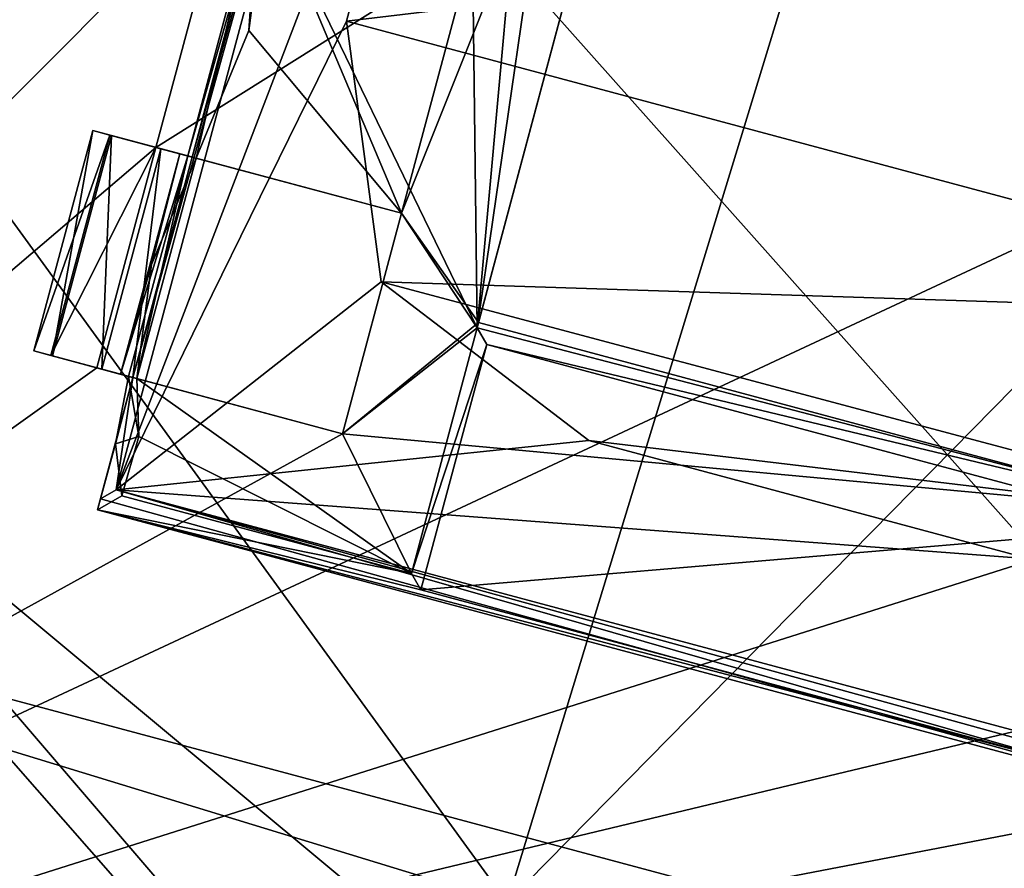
# Model space of a CAD drawing. Header units: millimetres. Extents: x -78 to 78, y -78 to 78.
# Tile 131 of 256: x -19.13 to -16.97, y -65.74 to -63.88. Entities that reach past the tile are written whole.
import ezdxf

# ---------------------------------------------------------------- set-up
doc = ezdxf.new("R2010")
doc.units = ezdxf.units.MM
doc.header["$LTSCALE"] = 41.718519
for name, color, linetype in [('1504', 7, 'CONTINUOUS'), ('1594', 7, 'CONTINUOUS'), ('1647', 7, 'CONTINUOUS'), ('165', 7, 'CONTINUOUS'), ('1665', 7, 'CONTINUOUS'), ('1745', 7, 'CONTINUOUS'), ('1751', 7, 'CONTINUOUS'), ('1759', 7, 'CONTINUOUS'), ('1769', 7, 'CONTINUOUS'), ('208', 7, 'CONTINUOUS'), ('222', 7, 'CONTINUOUS'), ('234', 7, 'CONTINUOUS'), ('240', 7, 'CONTINUOUS'), ('253', 7, 'CONTINUOUS'), ('2704', 7, 'CONTINUOUS'), ('2720', 7, 'CONTINUOUS'), ('4130', 7, 'CONTINUOUS'), ('4156', 7, 'CONTINUOUS'), ('4174', 7, 'CONTINUOUS'), ('4186', 7, 'CONTINUOUS'), ('4192', 7, 'CONTINUOUS'), ('4194', 7, 'CONTINUOUS'), ('4200', 7, 'CONTINUOUS'), ('4201', 7, 'CONTINUOUS'), ('4206', 7, 'CONTINUOUS'), ('4211', 7, 'CONTINUOUS'), ('4214', 7, 'CONTINUOUS'), ('4225', 7, 'CONTINUOUS'), ('4226', 7, 'CONTINUOUS'), ('4241', 7, 'CONTINUOUS'), ('4253', 7, 'CONTINUOUS'), ('4254', 7, 'CONTINUOUS'), ('4257', 7, 'CONTINUOUS'), ('4270', 7, 'CONTINUOUS'), ('4271', 7, 'CONTINUOUS'), ('4273', 7, 'CONTINUOUS'), ('4284', 7, 'CONTINUOUS'), ('4286', 7, 'CONTINUOUS'), ('4308', 7, 'CONTINUOUS')]:
    doc.layers.add(name, color=color, linetype=linetype)

msp = doc.modelspace()

# ---------------------------------------------------------------- linework, layer by layer
at = {"layer": '1504', "color": 7, "linetype": 'CONTINUOUS'}
for points in [[(-19.4126, -61.5557, 22.2), (-18.6964, -61.6621, 22.2), (-19.5246, -64.7531, 22.2), (-19.4126, -61.5557, 22.2)], [(-14.7446, -70.5276, 22.2), (-22.4946, -68.451, 22.2), (-19.4747, -65.1325, 22.2), (-14.7446, -70.5276, 22.2)], [(-19.1711, -65.3654, 22.2), (-14.7446, -70.5276, 22.2), (-19.4747, -65.1325, 22.2), (-19.1711, -65.3654, 22.2)], [(-16.0801, -66.1937, 22.2), (-14.7446, -70.5276, 22.2), (-19.1711, -65.3654, 22.2), (-16.0801, -66.1937, 22.2)]]:
    msp.add_3dface(points, dxfattribs=at)
at = {"layer": '1594', "color": 7, "linetype": 'CONTINUOUS'}
for points in [[(-19.5246, -64.7531, 22.2), (-18.6964, -61.6621, 22.2), (-19.5246, -64.7531, 23.2), (-19.5246, -64.7531, 22.2)], [(-18.6964, -61.6621, 22.2), (-18.6964, -61.6621, 23.2), (-19.5246, -64.7531, 23.2), (-18.6964, -61.6621, 22.2)]]:
    msp.add_3dface(points, dxfattribs=at)
at = {"layer": '1647', "color": 7, "linetype": 'CONTINUOUS'}
for points in [[(-16.0801, -66.1937, 22.2), (-19.1711, -65.3654, 22.2), (-16.0801, -66.1937, 23.2), (-16.0801, -66.1937, 22.2)], [(-16.0801, -66.1937, 23.2), (-19.1711, -65.3654, 22.2), (-19.1711, -65.3654, 23.2), (-16.0801, -66.1937, 23.2)]]:
    msp.add_3dface(points, dxfattribs=at)
at = {"layer": '165', "linetype": 'CONTINUOUS'}
for points in [[(-17.1923, -62.9752, 3.2), (-18.061, -65.8164, 3.2), (-14.8367, -66.8021, 1.8922), (-17.1923, -62.9752, 3.2)], [(-14.2327, -63.88, 2.1264), (-17.1923, -62.9752, 3.2), (-14.8367, -66.8021, 1.8922), (-14.2327, -63.88, 2.1264)]]:
    msp.add_3dface(points, dxfattribs=at)
at = {"layer": '1665', "color": 7, "linetype": 'CONTINUOUS'}
for points in [[(-19.5246, -64.7531, 23.2), (-18.6964, -61.6621, 23.2), (-19.7467, -62.6474, 23.2), (-19.5246, -64.7531, 23.2)], [(-22.7271, -69.8428, 23.2), (-16.0801, -66.1937, 23.2), (-19.1711, -65.3654, 23.2), (-22.7271, -69.8428, 23.2)]]:
    msp.add_3dface(points, dxfattribs=at)
at = {"layer": '1745', "linetype": 'CONTINUOUS'}
for points in [[(-38.1672, -66.1075, 28.7), (-15.8595, -74.6681, 28.7), (-28.8862, -50.0323, 28.7), (-38.1672, -66.1075, 28.7)], [(-28.8862, -50.0323, 28.7), (-15.8595, -74.6681, 28.7), (-12.1875, -56.4718, 28.7), (-28.8862, -50.0323, 28.7)]]:
    msp.add_3dface(points, dxfattribs=at)
at = {"layer": '1751', "linetype": 'CONTINUOUS'}
for points in [[(-37.6718, -65.2494, 19.2), (-37.5584, -65.0531, 25.7174), (-15.617, -73.4755, 25.7174), (-37.6718, -65.2494, 19.2)], [(-26.9998, -70.3397, 19.2), (-37.6718, -65.2494, 19.2), (-15.617, -73.4755, 25.7174), (-26.9998, -70.3397, 19.2)]]:
    msp.add_3dface(points, dxfattribs=at)
at = {"layer": '1759', "linetype": 'CONTINUOUS'}
for points in [[(-37.3081, -64.6196, 26.2), (-15.511, -72.9864, 26.2), (-37.5584, -65.0531, 25.7174), (-37.3081, -64.6196, 26.2)], [(-37.5584, -65.0531, 25.7174), (-15.511, -72.9864, 26.2), (-15.617, -73.4755, 25.7174), (-37.5584, -65.0531, 25.7174)]]:
    msp.add_3dface(points, dxfattribs=at)
at = {"layer": '1769', "linetype": 'CONTINUOUS'}
for points in [[(-9.0551, -64.8079, 26.2), (-22.9916, -58.2182, 26.2), (-20.6607, -56.4893, 26.2), (-9.0551, -64.8079, 26.2)], [(-9.0551, -64.8079, 26.2), (-20.6607, -56.4893, 26.2), (-9.1978, -61.9142, 26.2), (-9.0551, -64.8079, 26.2)], [(-10.0938, -72.6977, 26.2), (-24.562, -60.6528, 26.2), (-22.9916, -58.2182, 26.2), (-10.0938, -72.6977, 26.2)], [(-9.0551, -64.8079, 26.2), (-10.0938, -72.6977, 26.2), (-22.9916, -58.2182, 26.2), (-9.0551, -64.8079, 26.2)], [(-27.6073, -68.005, 26.2), (-24.562, -60.6528, 26.2), (-15.511, -72.9864, 26.2), (-27.6073, -68.005, 26.2)], [(-24.562, -60.6528, 26.2), (-10.0938, -72.6977, 26.2), (-15.511, -72.9864, 26.2), (-24.562, -60.6528, 26.2)], [(-37.3081, -64.6196, 26.2), (-27.6073, -68.005, 26.2), (-15.511, -72.9864, 26.2), (-37.3081, -64.6196, 26.2)]]:
    msp.add_3dface(points, dxfattribs=at)
at = {"layer": '208', "linetype": 'CONTINUOUS'}
msp.add_3dface([(-18.061, -65.8164, 3.2), (-21.8308, -64.6638, 3.2), (-22.8166, -67.8881, 1.8922), (-18.061, -65.8164, 3.2)], dxfattribs=at)
at = {"layer": '222', "linetype": 'CONTINUOUS'}
for points in [[(-17.1923, -62.9752, 1.2), (-15.7108, -63.4281, 0.769), (-18.061, -65.8164, 1.2), (-17.1923, -62.9752, 1.2)], [(-18.061, -65.8164, 1.2), (-15.7108, -63.4281, 0.769), (-16.5795, -66.2693, 0.769), (-18.061, -65.8164, 1.2)]]:
    msp.add_3dface(points, dxfattribs=at)
at = {"layer": '234', "linetype": 'CONTINUOUS'}
for points in [[(-20.9622, -61.8226, 3.2), (-21.8308, -64.6638, 3.2), (-18.061, -65.8164, 3.2), (-20.9622, -61.8226, 3.2)], [(-17.1923, -62.9752, 3.2), (-20.9622, -61.8226, 3.2), (-18.061, -65.8164, 3.2), (-17.1923, -62.9752, 3.2)]]:
    msp.add_3dface(points, dxfattribs=at)
at = {"layer": '240', "linetype": 'CONTINUOUS'}
for points in [[(-21.8308, -64.6638, 1.2), (-20.9622, -61.8226, 1.2), (-18.061, -65.8164, 1.2), (-21.8308, -64.6638, 1.2)], [(-20.9622, -61.8226, 1.2), (-17.1923, -62.9752, 1.2), (-18.061, -65.8164, 1.2), (-20.9622, -61.8226, 1.2)]]:
    msp.add_3dface(points, dxfattribs=at)
at = {"layer": '253', "linetype": 'CONTINUOUS'}
for points in [[(-21.8308, -64.6638, 1.2), (-18.5139, -67.2979, 0.769), (-22.2838, -66.1453, 0.769), (-21.8308, -64.6638, 1.2)], [(-21.8308, -64.6638, 1.2), (-18.061, -65.8164, 1.2), (-18.5139, -67.2979, 0.769), (-21.8308, -64.6638, 1.2)]]:
    msp.add_3dface(points, dxfattribs=at)
at = {"layer": '2704', "linetype": 'CONTINUOUS'}
for points in [[(-32.3052, -59.1179, 21.67), (-21.6495, -66.5677, 21.67), (-18.2608, -62.0378, 21.67), (-32.3052, -59.1179, 21.67)], [(-21.6495, -66.5677, 21.67), (-18.3902, -62.5208, 21.67), (-18.2608, -62.0378, 21.67), (-21.6495, -66.5677, 21.67)], [(-18.3902, -62.5208, 21.67), (-21.6495, -66.5677, 21.67), (-18.5455, -63.1003, 21.67), (-18.3902, -62.5208, 21.67)], [(-18.1236, -64.5466, 21.67), (-17.5864, -62.5418, 21.67), (-18.2923, -64.307, 21.67), (-18.1236, -64.5466, 21.67)], [(-17.5864, -62.5418, 21.67), (-18.137, -63.7274, 21.67), (-18.2923, -64.307, 21.67), (-17.5864, -62.5418, 21.67)], [(-18.5455, -63.1003, 21.67), (-21.6495, -66.5677, 21.67), (-18.6749, -63.5833, 21.67), (-18.5455, -63.1003, 21.67)], [(-18.6749, -63.5833, 21.67), (-21.6495, -66.5677, 21.67), (-18.8302, -64.1629, 21.67), (-18.6749, -63.5833, 21.67)], [(-18.137, -63.7274, 21.67), (-18.6749, -63.5833, 21.67), (-18.8302, -64.1629, 21.67), (-18.137, -63.7274, 21.67)], [(-18.2923, -64.307, 21.67), (-18.137, -63.7274, 21.67), (-18.8302, -64.1629, 21.67), (-18.2923, -64.307, 21.67)], [(-21.6495, -66.5677, 21.67), (-18.9596, -64.6458, 21.67), (-18.8302, -64.1629, 21.67), (-21.6495, -66.5677, 21.67)], [(-18.4217, -64.79, 21.67), (-18.1236, -64.5466, 21.67), (-18.2923, -64.307, 21.67), (-18.4217, -64.79, 21.67)], [(-16.5781, -64.9607, 21.67), (-18.1236, -64.5466, 21.67), (-18.4217, -64.79, 21.67), (-16.5781, -64.9607, 21.67)], [(-18.9596, -64.6458, 21.67), (-21.6495, -66.5677, 21.67), (-18.4217, -64.79, 21.67), (-18.9596, -64.6458, 21.67)], [(-21.6495, -66.5677, 21.67), (-16.5781, -64.9607, 21.67), (-18.4217, -64.79, 21.67), (-21.6495, -66.5677, 21.67)], [(-16.5781, -64.9607, 21.67), (-21.6495, -66.5677, 21.67), (-16.4416, -65.3205, 21.67), (-16.5781, -64.9607, 21.67)], [(-16.4416, -65.3205, 21.67), (-21.6495, -66.5677, 21.67), (-15.9036, -65.4647, 21.67), (-16.4416, -65.3205, 21.67)], [(-21.6495, -66.5677, 21.67), (-1.582, -65.7502, 21.67), (-15.9036, -65.4647, 21.67), (-21.6495, -66.5677, 21.67)]]:
    msp.add_3dface(points, dxfattribs=at)
at = {"layer": '2720', "linetype": 'CONTINUOUS'}
for points in [[(-21.6345, -66.5726, 20.074), (-41.1111, -56.6558, 20.074), (-10.8683, -61.5475, 20.074), (-21.6345, -66.5726, 20.074)], [(21.6494, -66.5677, 20.074), (-21.6345, -66.5726, 20.074), (-10.8683, -61.5475, 20.074), (21.6494, -66.5677, 20.074)]]:
    msp.add_3dface(points, dxfattribs=at)
at = {"layer": '4130', "linetype": 'CONTINUOUS'}
for points in [[(-17.5832, -62.53, 21.845), (-18.1236, -64.5466, 21.67), (-18.1267, -64.5584, 21.845), (-17.5832, -62.53, 21.845)], [(-17.5864, -62.5418, 21.67), (-18.1236, -64.5466, 21.67), (-17.5832, -62.53, 21.845), (-17.5864, -62.5418, 21.67)]]:
    msp.add_3dface(points, dxfattribs=at)
at = {"layer": '4156', "linetype": 'CONTINUOUS'}
for points in [[(-18.1236, -64.5466, 21.67), (-16.5781, -64.9607, 21.67), (-18.1267, -64.5584, 21.845), (-18.1236, -64.5466, 21.67)], [(-18.1267, -64.5584, 21.845), (-16.5781, -64.9607, 21.67), (-18.1057, -64.5948, 22.27), (-18.1267, -64.5584, 21.845)], [(-18.1057, -64.5948, 22.27), (-16.5781, -64.9607, 21.67), (-16.6176, -64.9935, 22.27), (-18.1057, -64.5948, 22.27)]]:
    msp.add_3dface(points, dxfattribs=at)
at = {"layer": '4174', "linetype": 'CONTINUOUS'}
for points in [[(-18.1267, -64.5584, 21.845), (-18.1057, -64.5948, 22.27), (-18.2707, -65.0958, 21.845), (-18.1267, -64.5584, 21.845)], [(-18.2707, -65.0958, 21.845), (-18.1057, -64.5948, 22.27), (-18.2497, -65.1321, 22.27), (-18.2707, -65.0958, 21.845)]]:
    msp.add_3dface(points, dxfattribs=at)
at = {"layer": '4186', "linetype": 'CONTINUOUS'}
for points in [[(-18.9684, -64.1258, 21.896), (-18.9309, -64.1359, 21.7623), (-19.0979, -64.6088, 21.896), (-18.9684, -64.1258, 21.896)], [(-19.0979, -64.6088, 21.896), (-18.9309, -64.1359, 21.7623), (-19.0603, -64.6188, 21.7623), (-19.0979, -64.6088, 21.896)], [(-18.9309, -64.1359, 21.7623), (-18.8302, -64.1629, 21.67), (-19.0603, -64.6188, 21.7623), (-18.9309, -64.1359, 21.7623)], [(-18.8302, -64.1629, 21.67), (-18.9596, -64.6458, 21.67), (-19.0603, -64.6188, 21.7623), (-18.8302, -64.1629, 21.67)]]:
    msp.add_3dface(points, dxfattribs=at)
at = {"layer": '4192', "linetype": 'CONTINUOUS'}
for points in [[(-18.1057, -64.5948, 22.27), (-16.6176, -64.9935, 22.27), (-18.2497, -65.1321, 22.27), (-18.1057, -64.5948, 22.27)], [(-18.2497, -65.1321, 22.27), (-16.6176, -64.9935, 22.27), (-16.7616, -65.5309, 22.27), (-18.2497, -65.1321, 22.27)]]:
    msp.add_3dface(points, dxfattribs=at)
at = {"layer": '4194', "linetype": 'CONTINUOUS'}
for points in [[(-17.5832, -62.53, 21.845), (-18.1267, -64.5584, 21.845), (-17.8523, -62.6649, 21.845), (-17.5832, -62.53, 21.845)], [(-17.8523, -62.6649, 21.845), (-18.1267, -64.5584, 21.845), (-18.0076, -63.2445, 21.845), (-17.8523, -62.6649, 21.845)], [(-18.0076, -63.2445, 21.845), (-18.1267, -64.5584, 21.845), (-18.137, -63.7274, 21.845), (-18.0076, -63.2445, 21.845)], [(-18.6271, -63.9067, 21.845), (-18.5871, -63.6068, 21.8612), (-18.2923, -64.307, 21.845), (-18.6271, -63.9067, 21.845)], [(-18.1267, -64.5584, 21.845), (-18.5871, -63.6068, 21.8612), (-18.137, -63.7274, 21.845), (-18.1267, -64.5584, 21.845)], [(-18.5871, -63.6068, 21.8612), (-18.1267, -64.5584, 21.845), (-18.2923, -64.307, 21.845), (-18.5871, -63.6068, 21.8612)], [(-18.7421, -64.1865, 21.845), (-18.6271, -63.9067, 21.845), (-18.2923, -64.307, 21.845), (-18.7421, -64.1865, 21.845)], [(-18.2923, -64.307, 21.845), (-18.1267, -64.5584, 21.845), (-18.4217, -64.79, 21.845), (-18.2923, -64.307, 21.845)], [(-18.4217, -64.79, 21.845), (-18.1267, -64.5584, 21.845), (-18.2707, -65.0958, 21.845), (-18.4217, -64.79, 21.845)], [(-18.8675, -64.7958, 21.845), (-18.8718, -64.6694, 21.845), (-18.2707, -65.0958, 21.845), (-18.8675, -64.7958, 21.845)], [(-18.8718, -64.6694, 21.845), (-18.4217, -64.79, 21.845), (-18.2707, -65.0958, 21.845), (-18.8718, -64.6694, 21.845)], [(-18.9046, -64.9259, 21.845), (-18.8675, -64.7958, 21.845), (-18.2707, -65.0958, 21.845), (-18.9046, -64.9259, 21.845)]]:
    msp.add_3dface(points, dxfattribs=at)
at = {"layer": '4200', "linetype": 'CONTINUOUS'}
for points in [[(-18.7607, -64.1815, 22.4493), (-18.7782, -64.1768, 22.1557), (-18.9684, -64.1258, 22.421), (-18.7607, -64.1815, 22.4493)], [(-18.9277, -64.1367, 22.5598), (-18.7607, -64.1815, 22.4493), (-18.9684, -64.1258, 22.421), (-18.9277, -64.1367, 22.5598)], [(-18.7782, -64.1768, 22.1557), (-18.7421, -64.1865, 21.845), (-18.9684, -64.1258, 21.896), (-18.7782, -64.1768, 22.1557)], [(-18.9684, -64.1258, 21.896), (-18.7421, -64.1865, 21.845), (-18.9309, -64.1359, 21.7623), (-18.9684, -64.1258, 21.896)], [(-18.9684, -64.1258, 22.421), (-18.7782, -64.1768, 22.1557), (-18.9684, -64.1258, 21.896), (-18.9684, -64.1258, 22.421)], [(-18.2923, -64.307, 21.67), (-18.8302, -64.1629, 21.67), (-18.9309, -64.1359, 21.7623), (-18.2923, -64.307, 21.67)], [(-18.2923, -64.307, 21.845), (-18.2923, -64.307, 21.67), (-18.9309, -64.1359, 21.7623), (-18.2923, -64.307, 21.845)], [(-18.7421, -64.1865, 21.845), (-18.2923, -64.307, 21.845), (-18.9309, -64.1359, 21.7623), (-18.7421, -64.1865, 21.845)], [(-18.8194, -64.1658, 22.652), (-18.7607, -64.1815, 22.4493), (-18.9277, -64.1367, 22.5598), (-18.8194, -64.1658, 22.652)], [(-18.7511, -64.1841, 22.6698), (-18.7607, -64.1815, 22.4493), (-18.8194, -64.1658, 22.652), (-18.7511, -64.1841, 22.6698)]]:
    msp.add_3dface(points, dxfattribs=at)
at = {"layer": '4201', "linetype": 'CONTINUOUS'}
for points in [[(-19.0979, -64.6088, 22.421), (-18.8901, -64.6644, 22.4493), (-19.0571, -64.6197, 22.5598), (-19.0979, -64.6088, 22.421)], [(-18.8901, -64.6644, 22.4493), (-19.0979, -64.6088, 22.421), (-18.9076, -64.6598, 22.1542), (-18.8901, -64.6644, 22.4493)], [(-18.8718, -64.6694, 21.845), (-19.0979, -64.6088, 21.896), (-19.0603, -64.6188, 21.7623), (-18.8718, -64.6694, 21.845)], [(-19.0979, -64.6088, 21.896), (-18.8718, -64.6694, 21.845), (-18.9076, -64.6598, 22.1542), (-19.0979, -64.6088, 21.896)], [(-19.0979, -64.6088, 22.421), (-19.0979, -64.6088, 21.896), (-18.9076, -64.6598, 22.1542), (-19.0979, -64.6088, 22.421)], [(-18.9596, -64.6458, 21.67), (-18.4217, -64.79, 21.845), (-19.0603, -64.6188, 21.7623), (-18.9596, -64.6458, 21.67)], [(-18.4217, -64.79, 21.845), (-18.8718, -64.6694, 21.845), (-19.0603, -64.6188, 21.7623), (-18.4217, -64.79, 21.845)], [(-18.8901, -64.6644, 22.4493), (-18.8805, -64.667, 22.6698), (-19.0571, -64.6197, 22.5598), (-18.8901, -64.6644, 22.4493)], [(-19.0571, -64.6197, 22.5598), (-18.8805, -64.667, 22.6698), (-18.9488, -64.6487, 22.652), (-19.0571, -64.6197, 22.5598)], [(-18.9596, -64.6458, 21.67), (-18.4217, -64.79, 21.67), (-18.4217, -64.79, 21.845), (-18.9596, -64.6458, 21.67)]]:
    msp.add_3dface(points, dxfattribs=at)
at = {"layer": '4206', "linetype": 'CONTINUOUS'}
for points in [[(-18.9582, -64.9568, 22.47), (-18.9046, -64.9259, 21.845), (-18.2707, -65.0958, 21.845), (-18.9582, -64.9568, 22.47)], [(-16.0604, -65.7332, 22.47), (-18.9582, -64.9568, 22.47), (-16.7616, -65.5309, 22.27), (-16.0604, -65.7332, 22.47)], [(-18.9582, -64.9568, 22.47), (-18.2707, -65.0958, 21.845), (-18.2497, -65.1321, 22.27), (-18.9582, -64.9568, 22.47)], [(-18.9582, -64.9568, 22.47), (-18.2497, -65.1321, 22.27), (-16.7616, -65.5309, 22.27), (-18.9582, -64.9568, 22.47)]]:
    msp.add_3dface(points, dxfattribs=at)
at = {"layer": '4211', "linetype": 'CONTINUOUS'}
for points in [[(-18.4217, -64.79, 21.67), (-18.2923, -64.307, 21.67), (-18.4217, -64.79, 21.845), (-18.4217, -64.79, 21.67)], [(-18.2923, -64.307, 21.67), (-18.2923, -64.307, 21.845), (-18.4217, -64.79, 21.845), (-18.2923, -64.307, 21.67)]]:
    msp.add_3dface(points, dxfattribs=at)
at = {"layer": '4214', "linetype": 'CONTINUOUS'}
for points in [[(-18.7607, -64.1815, 22.4493), (-18.6054, -63.6019, 22.4493), (-18.7421, -64.1865, 21.845), (-18.7607, -64.1815, 22.4493)], [(-18.7421, -64.1865, 21.845), (-18.6054, -63.6019, 22.4493), (-18.6271, -63.9067, 21.845), (-18.7421, -64.1865, 21.845)], [(-18.6271, -63.9067, 21.845), (-18.6054, -63.6019, 22.4493), (-18.5871, -63.6068, 21.8612), (-18.6271, -63.9067, 21.845)], [(-18.8901, -64.6644, 22.4493), (-18.7607, -64.1815, 22.4493), (-18.8718, -64.6694, 21.845), (-18.8901, -64.6644, 22.4493)], [(-18.8718, -64.6694, 21.845), (-18.7607, -64.1815, 22.4493), (-18.7421, -64.1865, 21.845), (-18.8718, -64.6694, 21.845)], [(-18.9187, -64.8121, 22.46), (-18.8901, -64.6644, 22.4493), (-18.8675, -64.7958, 21.845), (-18.9187, -64.8121, 22.46)], [(-18.8675, -64.7958, 21.845), (-18.8901, -64.6644, 22.4493), (-18.8718, -64.6694, 21.845), (-18.8675, -64.7958, 21.845)], [(-18.9582, -64.9568, 22.47), (-18.9187, -64.8121, 22.46), (-18.9046, -64.9259, 21.845), (-18.9582, -64.9568, 22.47)], [(-18.9046, -64.9259, 21.845), (-18.9187, -64.8121, 22.46), (-18.8675, -64.7958, 21.845), (-18.9046, -64.9259, 21.845)]]:
    msp.add_3dface(points, dxfattribs=at)
at = {"layer": '4225', "linetype": 'CONTINUOUS'}
for points in [[(-18.7782, -64.1768, 22.1557), (-18.7607, -64.1815, 22.4493), (-18.9076, -64.6598, 22.1542), (-18.7782, -64.1768, 22.1557)], [(-18.7782, -64.1768, 22.1557), (-18.9076, -64.6598, 22.1542), (-18.84, -64.4191, 21.9003), (-18.7782, -64.1768, 22.1557)], [(-18.7607, -64.1815, 22.4493), (-18.8901, -64.6644, 22.4493), (-18.9076, -64.6598, 22.1542), (-18.7607, -64.1815, 22.4493)], [(-18.7421, -64.1865, 21.845), (-18.7782, -64.1768, 22.1557), (-18.84, -64.4191, 21.9003), (-18.7421, -64.1865, 21.845)], [(-18.9076, -64.6598, 22.1542), (-18.8718, -64.6694, 21.845), (-18.84, -64.4191, 21.9003), (-18.9076, -64.6598, 22.1542)]]:
    msp.add_3dface(points, dxfattribs=at)
at = {"layer": '4226', "linetype": 'CONTINUOUS'}
for points in [[(-18.9684, -64.1258, 22.421), (-18.9684, -64.1258, 21.896), (-19.0979, -64.6088, 22.421), (-18.9684, -64.1258, 22.421)], [(-18.9684, -64.1258, 21.896), (-19.0979, -64.6088, 21.896), (-19.0979, -64.6088, 22.421), (-18.9684, -64.1258, 21.896)]]:
    msp.add_3dface(points, dxfattribs=at)
at = {"layer": '4241', "linetype": 'CONTINUOUS'}
for points in [[(-18.5958, -63.6045, 22.6698), (-18.6054, -63.6019, 22.4493), (-18.7607, -64.1815, 22.4493), (-18.5958, -63.6045, 22.6698)], [(-18.7511, -64.1841, 22.6698), (-18.5958, -63.6045, 22.6698), (-18.7607, -64.1815, 22.4493), (-18.7511, -64.1841, 22.6698)]]:
    msp.add_3dface(points, dxfattribs=at)
at = {"layer": '4253', "linetype": 'CONTINUOUS'}
msp.add_3dface([(-18.8718, -64.6694, 21.845), (-18.7421, -64.1865, 21.845), (-18.84, -64.4191, 21.9003), (-18.8718, -64.6694, 21.845)], dxfattribs=at)
at = {"layer": '4254', "linetype": 'CONTINUOUS'}
for points in [[(-18.9684, -64.1258, 22.421), (-19.0979, -64.6088, 22.421), (-19.0571, -64.6197, 22.5598), (-18.9684, -64.1258, 22.421)], [(-18.9277, -64.1367, 22.5598), (-18.9684, -64.1258, 22.421), (-19.0571, -64.6197, 22.5598), (-18.9277, -64.1367, 22.5598)], [(-18.9277, -64.1367, 22.5598), (-19.0571, -64.6197, 22.5598), (-18.9488, -64.6487, 22.652), (-18.9277, -64.1367, 22.5598)], [(-18.8194, -64.1658, 22.652), (-18.9277, -64.1367, 22.5598), (-18.9488, -64.6487, 22.652), (-18.8194, -64.1658, 22.652)]]:
    msp.add_3dface(points, dxfattribs=at)
at = {"layer": '4257', "linetype": 'CONTINUOUS'}
for points in [[(-18.9175, -64.9129, 23.47), (-18.0908, -61.8276, 23.47), (-18.8805, -64.667, 22.6698), (-18.9175, -64.9129, 23.47)], [(-18.8805, -64.667, 22.6698), (-18.0908, -61.8276, 23.47), (-18.7511, -64.1841, 22.6698), (-18.8805, -64.667, 22.6698)], [(-18.7511, -64.1841, 22.6698), (-18.0908, -61.8276, 23.47), (-18.5958, -63.6045, 22.6698), (-18.7511, -64.1841, 22.6698)], [(-18.9517, -64.9326, 22.67), (-18.9175, -64.9129, 23.47), (-18.8805, -64.667, 22.6698), (-18.9517, -64.9326, 22.67)]]:
    msp.add_3dface(points, dxfattribs=at)
at = {"layer": '4270', "linetype": 'CONTINUOUS'}
for points in [[(-18.8194, -64.1658, 22.652), (-18.9488, -64.6487, 22.652), (-18.8805, -64.667, 22.6698), (-18.8194, -64.1658, 22.652)], [(-18.7511, -64.1841, 22.6698), (-18.8194, -64.1658, 22.652), (-18.8805, -64.667, 22.6698), (-18.7511, -64.1841, 22.6698)]]:
    msp.add_3dface(points, dxfattribs=at)
at = {"layer": '4271', "linetype": 'CONTINUOUS'}
for points in [[(-18.9517, -64.9326, 22.67), (-18.8805, -64.667, 22.6698), (-18.9582, -64.9568, 22.47), (-18.9517, -64.9326, 22.67)], [(-18.9582, -64.9568, 22.47), (-18.8805, -64.667, 22.6698), (-18.9187, -64.8121, 22.46), (-18.9582, -64.9568, 22.47)], [(-18.9187, -64.8121, 22.46), (-18.8805, -64.667, 22.6698), (-18.8901, -64.6644, 22.4493), (-18.9187, -64.8121, 22.46)]]:
    msp.add_3dface(points, dxfattribs=at)
at = {"layer": '4273', "linetype": 'CONTINUOUS'}
for points in [[(-16.0604, -65.7332, 22.47), (-18.9517, -64.9326, 22.67), (-18.9582, -64.9568, 22.47), (-16.0604, -65.7332, 22.47)], [(-16.0604, -65.7332, 22.67), (-18.9517, -64.9326, 22.67), (-16.0604, -65.7332, 22.47), (-16.0604, -65.7332, 22.67)]]:
    msp.add_3dface(points, dxfattribs=at)
at = {"layer": '4284', "linetype": 'CONTINUOUS'}
for points in [[(-18.0908, -61.8276, 23.47), (-18.9175, -64.9129, 23.47), (-18.1538, -62.9206, 23.47), (-18.0908, -61.8276, 23.47)], [(-18.1538, -62.9206, 23.47), (-18.9175, -64.9129, 23.47), (-18.4126, -63.8865, 23.47), (-18.1538, -62.9206, 23.47)], [(-18.4126, -63.8865, 23.47), (-18.9175, -64.9129, 23.47), (-18.3367, -64.4573, 23.47), (-18.4126, -63.8865, 23.47)], [(-18.3367, -64.4573, 23.47), (-18.9175, -64.9129, 23.47), (-17.8822, -64.8051, 23.47), (-18.3367, -64.4573, 23.47)], [(-17.8822, -64.8051, 23.47), (-18.9175, -64.9129, 23.47), (-16.9163, -65.0639, 23.47), (-17.8822, -64.8051, 23.47)], [(-18.9175, -64.9129, 23.47), (-16.6231, -65.5277, 23.47), (-16.9163, -65.0639, 23.47), (-18.9175, -64.9129, 23.47)]]:
    msp.add_3dface(points, dxfattribs=at)
at = {"layer": '4286', "linetype": 'CONTINUOUS'}
for points in [[(-15.7389, -63.5677, 23.47), (-18.1538, -62.9206, 23.47), (-18.4126, -63.8865, 23.47), (-15.7389, -63.5677, 23.47)], [(-15.9978, -64.5336, 23.47), (-15.7389, -63.5677, 23.47), (-18.4126, -63.8865, 23.47), (-15.9978, -64.5336, 23.47)], [(-15.9978, -64.5336, 23.47), (-18.4126, -63.8865, 23.47), (-18.3367, -64.4573, 23.47), (-15.9978, -64.5336, 23.47)], [(-15.9978, -64.5336, 23.47), (-18.3367, -64.4573, 23.47), (-16.3456, -64.988, 23.47), (-15.9978, -64.5336, 23.47)], [(-18.3367, -64.4573, 23.47), (-17.8822, -64.8051, 23.47), (-16.3456, -64.988, 23.47), (-18.3367, -64.4573, 23.47)], [(-17.8822, -64.8051, 23.47), (-16.9163, -65.0639, 23.47), (-16.3456, -64.988, 23.47), (-17.8822, -64.8051, 23.47)]]:
    msp.add_3dface(points, dxfattribs=at)
at = {"layer": '4308', "linetype": 'CONTINUOUS'}
for points in [[(-18.9517, -64.9326, 22.67), (-16.0604, -65.7332, 22.67), (-18.9175, -64.9129, 23.47), (-18.9517, -64.9326, 22.67)], [(-16.0604, -65.7332, 22.67), (-16.6206, -65.5464, 22.97), (-18.9175, -64.9129, 23.47), (-16.0604, -65.7332, 22.67)], [(-16.6206, -65.5464, 22.97), (-16.6231, -65.5277, 23.47), (-18.9175, -64.9129, 23.47), (-16.6206, -65.5464, 22.97)]]:
    msp.add_3dface(points, dxfattribs=at)

doc.saveas('drawing.dxf')
